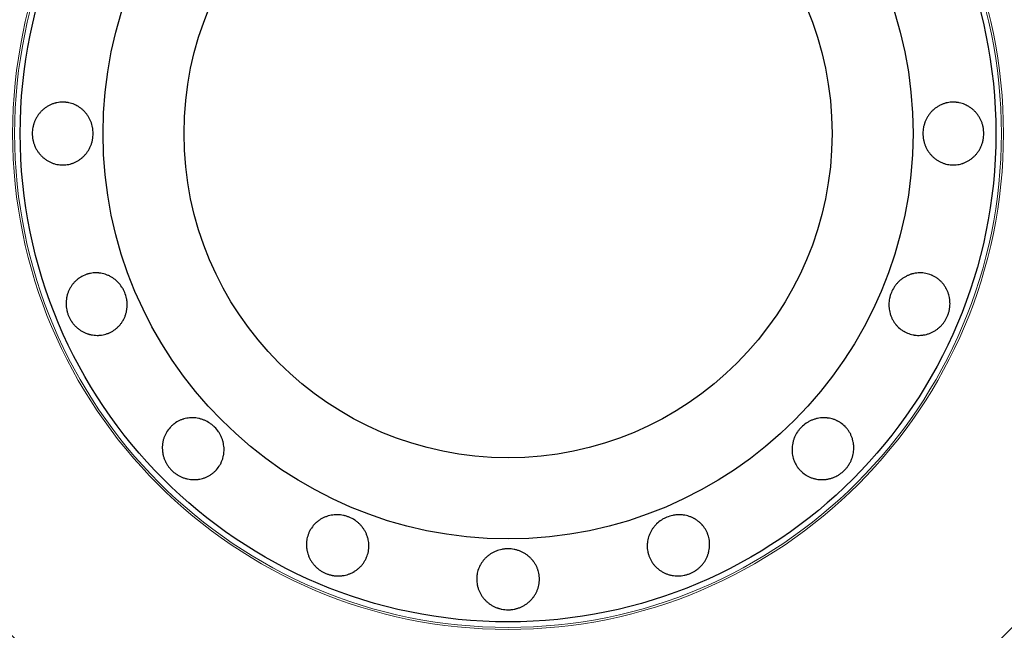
# Model space of a CAD drawing. Header units: inches. Extents: x 0 to 23760, y -13 to 16800.
# Tile 72 of 256: x 7032 to 7126, y 6508 to 6567. Entities that reach past the tile are written whole.
import ezdxf

# ---------------------------------------------------------------- set-up
doc = ezdxf.new("R2010")
doc.units = ezdxf.units.IN
doc.layers.add('1', color=7, linetype='Continuous', true_color=0xffffff)

msp = doc.modelspace()

# ---------------------------------------------------------------- linework, layer by layer
at = {"layer": '1', "color": 2, "linetype": 'Continuous', "lineweight": 25}
for radius in [100, 67.5, 46.681, 38.75, 31]:
    msp.add_circle((7078.514, 6555.624), radius, dxfattribs=at)
at = {"layer": '1', "color": 110, "linetype": 'Continuous', "lineweight": 13}
for radius in [47.403, 47.21]:
    msp.add_circle((7078.514, 6555.624), radius, dxfattribs=at)
at = {"layer": '1', "color": 2, "linetype": 'Continuous', "lineweight": 25}
for points, knots in [([(7032.99, 6555.624), (7032.99, 6555.724), (7032.995, 6555.822), (7033.014, 6556.018), (7033.028, 6556.115), (7033.066, 6556.307), (7033.089, 6556.403), (7033.124, 6556.521), (7033.131, 6556.544), (7033.146, 6556.591), (7033.154, 6556.615), (7033.179, 6556.685), (7033.196, 6556.731), (7033.252, 6556.867), (7033.293, 6556.956), (7033.384, 6557.128), (7033.433, 6557.212), (7033.513, 6557.334), (7033.541, 6557.375), (7033.598, 6557.454), (7033.628, 6557.493), (7033.719, 6557.608), (7033.784, 6557.681), (7033.919, 6557.819), (7034.06, 6557.949), (7034.214, 6558.066), (7034.333, 6558.148), (7034.374, 6558.174), (7034.456, 6558.225), (7034.498, 6558.249), (7034.624, 6558.319), (7034.71, 6558.361), (7034.885, 6558.436), (7034.974, 6558.469), (7035.111, 6558.512), (7035.157, 6558.525), (7035.227, 6558.543), (7035.25, 6558.549), (7035.297, 6558.559), (7035.32, 6558.564), (7035.532, 6558.607), (7035.72, 6558.624), (7036.005, 6558.624), (7036.1, 6558.62), (7036.219, 6558.609), (7036.243, 6558.606), (7036.291, 6558.6), (7036.362, 6558.591), (7036.619, 6558.546), (7036.845, 6558.475), (7037.064, 6558.38), (7037.108, 6558.36), (7037.172, 6558.328), (7037.194, 6558.318), (7037.236, 6558.295), (7037.258, 6558.284), (7037.363, 6558.225), (7037.444, 6558.175), (7037.601, 6558.066), (7037.677, 6558.008), (7037.824, 6557.884), (7037.895, 6557.818), (7038.031, 6557.678), (7038.094, 6557.605), (7038.214, 6557.454), (7038.271, 6557.375), (7038.376, 6557.212), (7038.425, 6557.128), (7038.493, 6556.998), (7038.514, 6556.954), (7038.556, 6556.865), (7038.575, 6556.82), (7038.667, 6556.593), (7038.722, 6556.406), (7038.768, 6556.165), (7038.776, 6556.117), (7038.79, 6556.019), (7038.795, 6555.97), (7038.809, 6555.822), (7038.813, 6555.723), (7038.813, 6555.428), (7038.796, 6555.233), (7038.75, 6554.99), (7038.74, 6554.941), (7038.717, 6554.845), (7038.678, 6554.703), (7038.63, 6554.565), (7038.557, 6554.384), (7038.516, 6554.296), (7038.449, 6554.166), (7038.425, 6554.124), (7038.376, 6554.039), (7038.35, 6553.997), (7038.271, 6553.874), (7038.158, 6553.716), (7038.031, 6553.571), (7037.897, 6553.433), (7037.827, 6553.367), (7037.734, 6553.289), (7037.715, 6553.273), (7037.678, 6553.243), (7037.62, 6553.198), (7037.562, 6553.156), (7037.444, 6553.074), (7037.363, 6553.024), (7037.196, 6552.931), (7037.111, 6552.889), (7036.979, 6552.832), (7036.935, 6552.814), (7036.867, 6552.789), (7036.844, 6552.781), (7036.799, 6552.765), (7036.685, 6552.728), (7036.57, 6552.698), (7036.292, 6552.642), (7036.103, 6552.624), (7035.888, 6552.624), (7035.864, 6552.625), (7035.816, 6552.626), (7035.744, 6552.628), (7035.578, 6552.64), (7035.344, 6552.675), (7035.159, 6552.722), (7035.022, 6552.765), (7034.977, 6552.78), (7034.886, 6552.813), (7034.842, 6552.831), (7034.709, 6552.888), (7034.624, 6552.93), (7034.456, 6553.023), (7034.375, 6553.073), (7034.256, 6553.155), (7034.217, 6553.183), (7034.159, 6553.227), (7034.14, 6553.241), (7034.102, 6553.272), (7034.083, 6553.287), (7033.989, 6553.365), (7033.918, 6553.431), (7033.783, 6553.569), (7033.655, 6553.714), (7033.542, 6553.871), (7033.461, 6553.993), (7033.435, 6554.035), (7033.386, 6554.12), (7033.362, 6554.163), (7033.293, 6554.293), (7033.252, 6554.381), (7033.178, 6554.562), (7033.146, 6554.654), (7033.104, 6554.795), (7033.085, 6554.866), (7033.068, 6554.938), (7033.057, 6554.986), (7033.052, 6555.01), (7033.028, 6555.132), (7033.014, 6555.23), (7033, 6555.377), (7032.996, 6555.426), (7032.991, 6555.525), (7032.99, 6555.575), (7032.99, 6555.624)], [0, 0, 0, 0, 0.015625, 0.015625, 0.03125, 0.03125, 0.046875, 0.046875, 0.050781, 0.050781, 0.054688, 0.054688, 0.0625, 0.0625, 0.078125, 0.078125, 0.09375, 0.09375, 0.101563, 0.101563, 0.109375, 0.109375, 0.125, 0.125, 0.140625, 0.15625, 0.15625, 0.164063, 0.164063, 0.171875, 0.171875, 0.1875, 0.1875, 0.203125, 0.203125, 0.210938, 0.210938, 0.214844, 0.214844, 0.21875, 0.21875, 0.25, 0.25, 0.265625, 0.265625, 0.269531, 0.269531, 0.273438, 0.28125, 0.3125, 0.3125, 0.320313, 0.320313, 0.324219, 0.324219, 0.328125, 0.328125, 0.34375, 0.34375, 0.359375, 0.359375, 0.375, 0.375, 0.390625, 0.390625, 0.40625, 0.40625, 0.421875, 0.421875, 0.429688, 0.429688, 0.4375, 0.4375, 0.46875, 0.46875, 0.476563, 0.476563, 0.484375, 0.484375, 0.5, 0.5, 0.53125, 0.53125, 0.539063, 0.539063, 0.546875, 0.5625, 0.5625, 0.578125, 0.578125, 0.585938, 0.585938, 0.59375, 0.59375, 0.609375, 0.625, 0.625, 0.640625, 0.640625, 0.644531, 0.644531, 0.648438, 0.65625, 0.65625, 0.671875, 0.671875, 0.6875, 0.6875, 0.695313, 0.695313, 0.699219, 0.699219, 0.703125, 0.71875, 0.71875, 0.75, 0.75, 0.753906, 0.753906, 0.757813, 0.765625, 0.78125, 0.796875, 0.796875, 0.804688, 0.804688, 0.8125, 0.8125, 0.828125, 0.828125, 0.84375, 0.84375, 0.851563, 0.851563, 0.855469, 0.855469, 0.859375, 0.859375, 0.875, 0.875, 0.890625, 0.90625, 0.90625, 0.914063, 0.914063, 0.921875, 0.921875, 0.9375, 0.9375, 0.953125, 0.953125, 0.960938, 0.964844, 0.964844, 0.96875, 0.96875, 0.984375, 0.984375, 0.992188, 0.992188, 1, 1, 1, 1]), ([(7118.214, 6555.624), (7118.214, 6555.823), (7118.232, 6556.019), (7118.286, 6556.307), (7118.309, 6556.403), (7118.344, 6556.521), (7118.351, 6556.545), (7118.366, 6556.592), (7118.374, 6556.615), (7118.398, 6556.685), (7118.416, 6556.731), (7118.471, 6556.867), (7118.512, 6556.956), (7118.602, 6557.128), (7118.651, 6557.212), (7118.73, 6557.335), (7118.758, 6557.375), (7118.815, 6557.454), (7118.844, 6557.494), (7118.935, 6557.608), (7118.999, 6557.681), (7119.133, 6557.819), (7119.273, 6557.95), (7119.426, 6558.066), (7119.545, 6558.149), (7119.586, 6558.175), (7119.668, 6558.226), (7119.709, 6558.25), (7119.834, 6558.32), (7119.92, 6558.362), (7120.094, 6558.437), (7120.183, 6558.47), (7120.32, 6558.513), (7120.366, 6558.526), (7120.435, 6558.544), (7120.459, 6558.549), (7120.506, 6558.56), (7120.529, 6558.565), (7120.74, 6558.607), (7120.929, 6558.625), (7121.214, 6558.624), (7121.309, 6558.62), (7121.428, 6558.608), (7121.452, 6558.606), (7121.5, 6558.6), (7121.571, 6558.59), (7121.829, 6558.545), (7122.055, 6558.474), (7122.275, 6558.379), (7122.319, 6558.359), (7122.384, 6558.327), (7122.405, 6558.316), (7122.448, 6558.294), (7122.469, 6558.282), (7122.575, 6558.224), (7122.656, 6558.173), (7122.815, 6558.064), (7122.891, 6558.006), (7123.039, 6557.882), (7123.11, 6557.817), (7123.247, 6557.677), (7123.311, 6557.603), (7123.432, 6557.452), (7123.489, 6557.373), (7123.595, 6557.21), (7123.644, 6557.126), (7123.713, 6556.996), (7123.734, 6556.952), (7123.776, 6556.863), (7123.796, 6556.817), (7123.851, 6556.681), (7123.883, 6556.589), (7123.939, 6556.401), (7123.962, 6556.306), (7123.99, 6556.162), (7123.998, 6556.113), (7124.009, 6556.04), (7124.012, 6556.016), (7124.018, 6555.967), (7124.02, 6555.942), (7124.032, 6555.818), (7124.037, 6555.72), (7124.037, 6555.524), (7124.032, 6555.426), (7124.013, 6555.231), (7123.999, 6555.134), (7123.975, 6555.013), (7123.97, 6554.988), (7123.96, 6554.94), (7123.954, 6554.916), (7123.936, 6554.844), (7123.898, 6554.701), (7123.849, 6554.563), (7123.775, 6554.382), (7123.734, 6554.294), (7123.666, 6554.164), (7123.642, 6554.122), (7123.593, 6554.037), (7123.567, 6553.995), (7123.486, 6553.872), (7123.372, 6553.714), (7123.245, 6553.57), (7123.11, 6553.432), (7123.039, 6553.366), (7122.946, 6553.288), (7122.927, 6553.273), (7122.889, 6553.242), (7122.831, 6553.198), (7122.772, 6553.155), (7122.653, 6553.074), (7122.572, 6553.024), (7122.405, 6552.931), (7122.319, 6552.889), (7122.187, 6552.832), (7122.142, 6552.814), (7122.074, 6552.789), (7122.052, 6552.781), (7122.006, 6552.765), (7121.892, 6552.728), (7121.777, 6552.699), (7121.498, 6552.643), (7121.309, 6552.625), (7121.094, 6552.624), (7121.07, 6552.625), (7121.022, 6552.626), (7120.95, 6552.628), (7120.784, 6552.64), (7120.55, 6552.675), (7120.367, 6552.721), (7120.23, 6552.764), (7120.185, 6552.78), (7120.094, 6552.813), (7120.05, 6552.831), (7119.918, 6552.888), (7119.833, 6552.93), (7119.666, 6553.023), (7119.585, 6553.073), (7119.467, 6553.154), (7119.428, 6553.183), (7119.371, 6553.226), (7119.352, 6553.241), (7119.314, 6553.271), (7119.295, 6553.287), (7119.202, 6553.365), (7119.132, 6553.431), (7118.998, 6553.569), (7118.871, 6553.714), (7118.758, 6553.871), (7118.692, 6553.973), (7118.679, 6553.994), (7118.653, 6554.036), (7118.641, 6554.057), (7118.604, 6554.12), (7118.58, 6554.163), (7118.512, 6554.293), (7118.471, 6554.381), (7118.398, 6554.562), (7118.366, 6554.653), (7118.324, 6554.794), (7118.305, 6554.865), (7118.289, 6554.937), (7118.278, 6554.986), (7118.273, 6555.01), (7118.25, 6555.132), (7118.236, 6555.23), (7118.223, 6555.377), (7118.22, 6555.426), (7118.215, 6555.525), (7118.214, 6555.575), (7118.214, 6555.624)], [0, 0, 0, 0, 0.03125, 0.03125, 0.046875, 0.046875, 0.050781, 0.050781, 0.054687, 0.054687, 0.0625, 0.0625, 0.078125, 0.078125, 0.09375, 0.09375, 0.101562, 0.101562, 0.109375, 0.109375, 0.125, 0.125, 0.140625, 0.15625, 0.15625, 0.164063, 0.164063, 0.171875, 0.171875, 0.1875, 0.1875, 0.203125, 0.203125, 0.210938, 0.210938, 0.214844, 0.214844, 0.21875, 0.21875, 0.25, 0.25, 0.265625, 0.265625, 0.269531, 0.269531, 0.273438, 0.28125, 0.3125, 0.3125, 0.320312, 0.320312, 0.324219, 0.324219, 0.328125, 0.328125, 0.34375, 0.34375, 0.359375, 0.359375, 0.375, 0.375, 0.390625, 0.390625, 0.40625, 0.40625, 0.421875, 0.421875, 0.429687, 0.429687, 0.4375, 0.4375, 0.453125, 0.453125, 0.46875, 0.46875, 0.476562, 0.476562, 0.480469, 0.480469, 0.484375, 0.484375, 0.5, 0.5, 0.515625, 0.515625, 0.53125, 0.53125, 0.535156, 0.535156, 0.539062, 0.539062, 0.546875, 0.5625, 0.5625, 0.578125, 0.578125, 0.585937, 0.585937, 0.59375, 0.59375, 0.609375, 0.625, 0.625, 0.640625, 0.640625, 0.644531, 0.644531, 0.648437, 0.65625, 0.65625, 0.671875, 0.671875, 0.6875, 0.6875, 0.695312, 0.695312, 0.699219, 0.699219, 0.703125, 0.71875, 0.71875, 0.75, 0.75, 0.753906, 0.753906, 0.757812, 0.765625, 0.78125, 0.796875, 0.796875, 0.804687, 0.804687, 0.8125, 0.8125, 0.828125, 0.828125, 0.84375, 0.84375, 0.851562, 0.851562, 0.855469, 0.855469, 0.859375, 0.859375, 0.875, 0.875, 0.890625, 0.90625, 0.90625, 0.910156, 0.910156, 0.914063, 0.914063, 0.921875, 0.921875, 0.9375, 0.9375, 0.953125, 0.953125, 0.960937, 0.964844, 0.964844, 0.96875, 0.96875, 0.984375, 0.984375, 0.992187, 0.992187, 1, 1, 1, 1]), ([(7036.455, 6538.203), (7036.417, 6538.295), (7036.384, 6538.388), (7036.327, 6538.576), (7036.303, 6538.671), (7036.264, 6538.863), (7036.249, 6538.96), (7036.236, 6539.083), (7036.234, 6539.107), (7036.23, 6539.157), (7036.228, 6539.181), (7036.224, 6539.255), (7036.222, 6539.305), (7036.222, 6539.452), (7036.226, 6539.549), (7036.244, 6539.743), (7036.257, 6539.84), (7036.284, 6539.983), (7036.294, 6540.031), (7036.317, 6540.126), (7036.329, 6540.174), (7036.37, 6540.315), (7036.402, 6540.407), (7036.474, 6540.586), (7036.554, 6540.761), (7036.652, 6540.927), (7036.731, 6541.049), (7036.758, 6541.089), (7036.815, 6541.167), (7036.844, 6541.205), (7036.934, 6541.318), (7036.997, 6541.39), (7037.13, 6541.526), (7037.2, 6541.591), (7037.31, 6541.683), (7037.347, 6541.712), (7037.405, 6541.756), (7037.424, 6541.77), (7037.463, 6541.798), (7037.483, 6541.811), (7037.662, 6541.931), (7037.83, 6542.02), (7038.093, 6542.129), (7038.182, 6542.161), (7038.297, 6542.196), (7038.32, 6542.203), (7038.366, 6542.216), (7038.435, 6542.234), (7038.69, 6542.291), (7038.926, 6542.312), (7039.165, 6542.309), (7039.212, 6542.307), (7039.284, 6542.302), (7039.309, 6542.3), (7039.356, 6542.296), (7039.38, 6542.293), (7039.5, 6542.28), (7039.594, 6542.264), (7039.781, 6542.224), (7039.874, 6542.199), (7040.057, 6542.141), (7040.147, 6542.107), (7040.326, 6542.03), (7040.413, 6541.987), (7040.582, 6541.892), (7040.664, 6541.841), (7040.823, 6541.731), (7040.901, 6541.673), (7041.013, 6541.578), (7041.05, 6541.546), (7041.123, 6541.479), (7041.158, 6541.445), (7041.33, 6541.27), (7041.452, 6541.119), (7041.586, 6540.914), (7041.612, 6540.872), (7041.662, 6540.787), (7041.686, 6540.744), (7041.756, 6540.612), (7041.797, 6540.523), (7041.91, 6540.25), (7041.969, 6540.063), (7042.02, 6539.822), (7042.029, 6539.773), (7042.044, 6539.675), (7042.051, 6539.626), (7042.066, 6539.48), (7042.072, 6539.383), (7042.073, 6539.188), (7042.069, 6539.091), (7042.056, 6538.945), (7042.051, 6538.897), (7042.038, 6538.8), (7042.03, 6538.751), (7042.004, 6538.607), (7041.96, 6538.418), (7041.898, 6538.235), (7041.828, 6538.056), (7041.788, 6537.968), (7041.732, 6537.861), (7041.721, 6537.839), (7041.697, 6537.797), (7041.662, 6537.734), (7041.624, 6537.672), (7041.546, 6537.551), (7041.49, 6537.474), (7041.372, 6537.325), (7041.309, 6537.253), (7041.21, 6537.15), (7041.175, 6537.116), (7041.123, 6537.067), (7041.105, 6537.051), (7041.069, 6537.019), (7040.978, 6536.941), (7040.883, 6536.87), (7040.647, 6536.712), (7040.48, 6536.623), (7040.28, 6536.541), (7040.258, 6536.532), (7040.214, 6536.514), (7040.146, 6536.489), (7039.988, 6536.437), (7039.759, 6536.379), (7039.57, 6536.352), (7039.427, 6536.339), (7039.379, 6536.336), (7039.283, 6536.332), (7039.235, 6536.331), (7039.091, 6536.333), (7038.995, 6536.34), (7038.805, 6536.361), (7038.711, 6536.376), (7038.57, 6536.406), (7038.523, 6536.417), (7038.453, 6536.435), (7038.429, 6536.442), (7038.383, 6536.455), (7038.359, 6536.462), (7038.243, 6536.498), (7038.152, 6536.532), (7037.975, 6536.608), (7037.801, 6536.693), (7037.636, 6536.794), (7037.515, 6536.877), (7037.475, 6536.905), (7037.396, 6536.965), (7037.358, 6536.995), (7037.245, 6537.089), (7037.173, 6537.155), (7037.036, 6537.294), (7036.971, 6537.366), (7036.878, 6537.48), (7036.833, 6537.539), (7036.79, 6537.599), (7036.762, 6537.639), (7036.748, 6537.66), (7036.679, 6537.763), (7036.629, 6537.848), (7036.559, 6537.979), (7036.537, 6538.023), (7036.494, 6538.112), (7036.474, 6538.157), (7036.455, 6538.203)], [0, 0, 0, 0, 0.015625, 0.015625, 0.03125, 0.03125, 0.046875, 0.046875, 0.050781, 0.050781, 0.054688, 0.054688, 0.0625, 0.0625, 0.078125, 0.078125, 0.09375, 0.09375, 0.101563, 0.101563, 0.109375, 0.109375, 0.125, 0.125, 0.140625, 0.15625, 0.15625, 0.164063, 0.164063, 0.171875, 0.171875, 0.1875, 0.1875, 0.203125, 0.203125, 0.210938, 0.210938, 0.214844, 0.214844, 0.21875, 0.21875, 0.25, 0.25, 0.265625, 0.265625, 0.269531, 0.269531, 0.273437, 0.28125, 0.3125, 0.3125, 0.320312, 0.320312, 0.324219, 0.324219, 0.328125, 0.328125, 0.34375, 0.34375, 0.359375, 0.359375, 0.375, 0.375, 0.390625, 0.390625, 0.40625, 0.40625, 0.421875, 0.421875, 0.429687, 0.429687, 0.4375, 0.4375, 0.46875, 0.46875, 0.476562, 0.476562, 0.484375, 0.484375, 0.5, 0.5, 0.53125, 0.53125, 0.539062, 0.539062, 0.546875, 0.546875, 0.5625, 0.5625, 0.578125, 0.578125, 0.585937, 0.585937, 0.59375, 0.59375, 0.609375, 0.625, 0.625, 0.640625, 0.640625, 0.644531, 0.644531, 0.648437, 0.65625, 0.65625, 0.671875, 0.671875, 0.6875, 0.6875, 0.695312, 0.695312, 0.699219, 0.699219, 0.703125, 0.71875, 0.71875, 0.75, 0.75, 0.753906, 0.753906, 0.757813, 0.765625, 0.78125, 0.796875, 0.796875, 0.804688, 0.804688, 0.8125, 0.8125, 0.828125, 0.828125, 0.84375, 0.84375, 0.851563, 0.851563, 0.855469, 0.855469, 0.859375, 0.859375, 0.875, 0.875, 0.890625, 0.90625, 0.90625, 0.914063, 0.914063, 0.921875, 0.921875, 0.9375, 0.9375, 0.953125, 0.953125, 0.960938, 0.964844, 0.964844, 0.96875, 0.96875, 0.984375, 0.984375, 0.992188, 0.992188, 1, 1, 1, 1]), ([(7120.572, 6538.203), (7120.534, 6538.112), (7120.491, 6538.022), (7120.399, 6537.849), (7120.349, 6537.765), (7120.241, 6537.601), (7120.183, 6537.522), (7120.105, 6537.427), (7120.089, 6537.408), (7120.057, 6537.37), (7120.041, 6537.351), (7119.992, 6537.296), (7119.958, 6537.26), (7119.854, 6537.155), (7119.782, 6537.089), (7119.633, 6536.965), (7119.555, 6536.906), (7119.434, 6536.824), (7119.393, 6536.797), (7119.31, 6536.746), (7119.268, 6536.721), (7119.139, 6536.65), (7119.052, 6536.608), (7118.874, 6536.532), (7118.694, 6536.465), (7118.507, 6536.416), (7118.365, 6536.386), (7118.317, 6536.378), (7118.222, 6536.362), (7118.174, 6536.356), (7118.031, 6536.339), (7117.936, 6536.333), (7117.745, 6536.331), (7117.65, 6536.334), (7117.507, 6536.347), (7117.46, 6536.353), (7117.389, 6536.363), (7117.365, 6536.367), (7117.317, 6536.375), (7117.294, 6536.379), (7117.082, 6536.421), (7116.901, 6536.477), (7116.638, 6536.586), (7116.552, 6536.626), (7116.446, 6536.682), (7116.425, 6536.694), (7116.384, 6536.717), (7116.322, 6536.753), (7116.101, 6536.894), (7115.919, 6537.045), (7115.753, 6537.216), (7115.721, 6537.251), (7115.673, 6537.306), (7115.657, 6537.324), (7115.626, 6537.361), (7115.611, 6537.38), (7115.537, 6537.474), (7115.481, 6537.552), (7115.377, 6537.712), (7115.329, 6537.795), (7115.241, 6537.966), (7115.201, 6538.053), (7115.129, 6538.235), (7115.098, 6538.327), (7115.045, 6538.513), (7115.023, 6538.607), (7114.988, 6538.797), (7114.975, 6538.894), (7114.962, 6539.04), (7114.959, 6539.089), (7114.955, 6539.187), (7114.954, 6539.236), (7114.956, 6539.481), (7114.977, 6539.675), (7115.027, 6539.915), (7115.038, 6539.963), (7115.063, 6540.058), (7115.076, 6540.106), (7115.121, 6540.248), (7115.154, 6540.341), (7115.267, 6540.613), (7115.358, 6540.787), (7115.493, 6540.994), (7115.521, 6541.035), (7115.579, 6541.115), (7115.669, 6541.232), (7115.766, 6541.341), (7115.903, 6541.48), (7115.975, 6541.546), (7116.087, 6541.639), (7116.125, 6541.67), (7116.202, 6541.729), (7116.242, 6541.758), (7116.363, 6541.841), (7116.528, 6541.944), (7116.7, 6542.03), (7116.877, 6542.106), (7116.967, 6542.14), (7117.083, 6542.177), (7117.106, 6542.184), (7117.152, 6542.198), (7117.222, 6542.217), (7117.292, 6542.234), (7117.433, 6542.264), (7117.527, 6542.28), (7117.717, 6542.301), (7117.812, 6542.308), (7117.955, 6542.31), (7118.003, 6542.31), (7118.075, 6542.307), (7118.099, 6542.306), (7118.147, 6542.303), (7118.266, 6542.294), (7118.384, 6542.277), (7118.662, 6542.222), (7118.844, 6542.166), (7119.043, 6542.084), (7119.065, 6542.074), (7119.109, 6542.055), (7119.174, 6542.025), (7119.323, 6541.951), (7119.526, 6541.829), (7119.678, 6541.715), (7119.789, 6541.623), (7119.825, 6541.592), (7119.895, 6541.526), (7119.93, 6541.492), (7120.03, 6541.389), (7120.094, 6541.317), (7120.213, 6541.168), (7120.269, 6541.09), (7120.348, 6540.97), (7120.373, 6540.929), (7120.41, 6540.866), (7120.422, 6540.845), (7120.445, 6540.802), (7120.457, 6540.781), (7120.513, 6540.673), (7120.554, 6540.585), (7120.626, 6540.406), (7120.688, 6540.223), (7120.733, 6540.035), (7120.761, 6539.891), (7120.768, 6539.842), (7120.782, 6539.745), (7120.788, 6539.696), (7120.801, 6539.55), (7120.805, 6539.452), (7120.804, 6539.257), (7120.799, 6539.16), (7120.784, 6539.014), (7120.775, 6538.941), (7120.763, 6538.868), (7120.754, 6538.819), (7120.749, 6538.794), (7120.725, 6538.673), (7120.7, 6538.577), (7120.657, 6538.436), (7120.642, 6538.389), (7120.608, 6538.296), (7120.591, 6538.249), (7120.572, 6538.203)], [0, 0, 0, 0, 0.015625, 0.015625, 0.03125, 0.03125, 0.046875, 0.046875, 0.050781, 0.050781, 0.054687, 0.054687, 0.0625, 0.0625, 0.078125, 0.078125, 0.09375, 0.09375, 0.101562, 0.101562, 0.109375, 0.109375, 0.125, 0.125, 0.140625, 0.15625, 0.15625, 0.164062, 0.164062, 0.171875, 0.171875, 0.1875, 0.1875, 0.203125, 0.203125, 0.210937, 0.210937, 0.214844, 0.214844, 0.21875, 0.21875, 0.25, 0.25, 0.265625, 0.265625, 0.269531, 0.269531, 0.273437, 0.28125, 0.3125, 0.3125, 0.320312, 0.320312, 0.324219, 0.324219, 0.328125, 0.328125, 0.34375, 0.34375, 0.359375, 0.359375, 0.375, 0.375, 0.390625, 0.390625, 0.40625, 0.40625, 0.421875, 0.421875, 0.429688, 0.429688, 0.4375, 0.4375, 0.46875, 0.46875, 0.476563, 0.476563, 0.484375, 0.484375, 0.5, 0.5, 0.53125, 0.53125, 0.539063, 0.539063, 0.546875, 0.5625, 0.5625, 0.578125, 0.578125, 0.585938, 0.585938, 0.59375, 0.59375, 0.609375, 0.625, 0.625, 0.640625, 0.640625, 0.644531, 0.644531, 0.648438, 0.65625, 0.65625, 0.671875, 0.671875, 0.6875, 0.6875, 0.695313, 0.695313, 0.699219, 0.699219, 0.703125, 0.71875, 0.71875, 0.75, 0.75, 0.753906, 0.753906, 0.757813, 0.765625, 0.78125, 0.796875, 0.796875, 0.804688, 0.804688, 0.8125, 0.8125, 0.828125, 0.828125, 0.84375, 0.84375, 0.851563, 0.851563, 0.855469, 0.855469, 0.859375, 0.859375, 0.875, 0.875, 0.890625, 0.90625, 0.90625, 0.914063, 0.914063, 0.921875, 0.921875, 0.9375, 0.9375, 0.953125, 0.953125, 0.960938, 0.964844, 0.964844, 0.96875, 0.96875, 0.984375, 0.984375, 0.992188, 0.992188, 1, 1, 1, 1]), ([(7046.324, 6523.435), (7046.253, 6523.505), (7046.187, 6523.578), (7046.062, 6523.73), (7046.004, 6523.808), (7045.894, 6523.971), (7045.843, 6524.055), (7045.784, 6524.163), (7045.773, 6524.185), (7045.75, 6524.229), (7045.739, 6524.251), (7045.707, 6524.318), (7045.687, 6524.363), (7045.63, 6524.498), (7045.597, 6524.59), (7045.539, 6524.776), (7045.514, 6524.87), (7045.484, 6525.013), (7045.475, 6525.061), (7045.46, 6525.158), (7045.453, 6525.207), (7045.437, 6525.353), (7045.431, 6525.45), (7045.429, 6525.643), (7045.436, 6525.835), (7045.463, 6526.026), (7045.489, 6526.169), (7045.499, 6526.216), (7045.522, 6526.31), (7045.534, 6526.357), (7045.574, 6526.495), (7045.605, 6526.585), (7045.675, 6526.762), (7045.715, 6526.849), (7045.781, 6526.976), (7045.805, 6527.018), (7045.841, 6527.08), (7045.854, 6527.1), (7045.88, 6527.141), (7045.997, 6527.322), (7046.133, 6527.486), (7046.334, 6527.688), (7046.405, 6527.752), (7046.497, 6527.828), (7046.516, 6527.843), (7046.553, 6527.873), (7046.61, 6527.916), (7046.824, 6528.066), (7047.034, 6528.176), (7047.256, 6528.264), (7047.301, 6528.281), (7047.369, 6528.304), (7047.392, 6528.311), (7047.438, 6528.326), (7047.461, 6528.333), (7047.576, 6528.365), (7047.67, 6528.387), (7047.858, 6528.422), (7047.952, 6528.434), (7048.144, 6528.451), (7048.241, 6528.454), (7048.436, 6528.451), (7048.532, 6528.444), (7048.724, 6528.422), (7048.82, 6528.406), (7049.009, 6528.366), (7049.103, 6528.341), (7049.243, 6528.297), (7049.29, 6528.281), (7049.382, 6528.247), (7049.428, 6528.229), (7049.653, 6528.134), (7049.825, 6528.04), (7050.027, 6527.902), (7050.067, 6527.874), (7050.145, 6527.814), (7050.184, 6527.784), (7050.299, 6527.688), (7050.371, 6527.622), (7050.58, 6527.413), (7050.706, 6527.263), (7050.845, 6527.059), (7050.872, 6527.017), (7050.924, 6526.933), (7050.998, 6526.805), (7051.061, 6526.673), (7051.137, 6526.494), (7051.171, 6526.403), (7051.214, 6526.263), (7051.228, 6526.216), (7051.253, 6526.122), (7051.265, 6526.074), (7051.295, 6525.931), (7051.327, 6525.739), (7051.34, 6525.547), (7051.343, 6525.354), (7051.34, 6525.258), (7051.33, 6525.137), (7051.327, 6525.113), (7051.322, 6525.065), (7051.313, 6524.993), (7051.302, 6524.922), (7051.276, 6524.78), (7051.255, 6524.687), (7051.202, 6524.504), (7051.172, 6524.414), (7051.119, 6524.281), (7051.1, 6524.236), (7051.07, 6524.171), (7051.06, 6524.149), (7051.039, 6524.106), (7050.985, 6523.999), (7050.924, 6523.897), (7050.767, 6523.661), (7050.646, 6523.515), (7050.494, 6523.362), (7050.477, 6523.345), (7050.442, 6523.312), (7050.39, 6523.263), (7050.264, 6523.154), (7050.073, 6523.013), (7049.91, 6522.916), (7049.783, 6522.849), (7049.74, 6522.828), (7049.652, 6522.788), (7049.608, 6522.769), (7049.474, 6522.715), (7049.384, 6522.685), (7049.2, 6522.632), (7049.107, 6522.61), (7048.965, 6522.583), (7048.917, 6522.575), (7048.845, 6522.565), (7048.821, 6522.562), (7048.773, 6522.557), (7048.749, 6522.554), (7048.628, 6522.543), (7048.531, 6522.54), (7048.338, 6522.542), (7048.145, 6522.554), (7047.954, 6522.584), (7047.81, 6522.614), (7047.762, 6522.626), (7047.667, 6522.65), (7047.62, 6522.664), (7047.48, 6522.707), (7047.388, 6522.741), (7047.208, 6522.816), (7047.12, 6522.858), (7046.991, 6522.928), (7046.927, 6522.965), (7046.864, 6523.004), (7046.822, 6523.031), (7046.802, 6523.044), (7046.699, 6523.113), (7046.62, 6523.173), (7046.505, 6523.267), (7046.468, 6523.299), (7046.395, 6523.365), (7046.359, 6523.399), (7046.324, 6523.435)], [0, 0, 0, 0, 0.015625, 0.015625, 0.03125, 0.03125, 0.046875, 0.046875, 0.050781, 0.050781, 0.054688, 0.054688, 0.0625, 0.0625, 0.078125, 0.078125, 0.09375, 0.09375, 0.101562, 0.101562, 0.109375, 0.109375, 0.125, 0.125, 0.140625, 0.15625, 0.15625, 0.164063, 0.164063, 0.171875, 0.171875, 0.1875, 0.1875, 0.203125, 0.203125, 0.210938, 0.210938, 0.214844, 0.214844, 0.21875, 0.25, 0.25, 0.265625, 0.265625, 0.269531, 0.269531, 0.273438, 0.28125, 0.3125, 0.3125, 0.320312, 0.320312, 0.324219, 0.324219, 0.328125, 0.328125, 0.34375, 0.34375, 0.359375, 0.359375, 0.375, 0.375, 0.390625, 0.390625, 0.40625, 0.40625, 0.421875, 0.421875, 0.429688, 0.429688, 0.4375, 0.4375, 0.46875, 0.46875, 0.476563, 0.476563, 0.484375, 0.484375, 0.5, 0.5, 0.53125, 0.53125, 0.539063, 0.539063, 0.546875, 0.5625, 0.5625, 0.578125, 0.578125, 0.585938, 0.585938, 0.59375, 0.59375, 0.609375, 0.625, 0.625, 0.640625, 0.640625, 0.644531, 0.644531, 0.648438, 0.65625, 0.65625, 0.671875, 0.671875, 0.6875, 0.6875, 0.695313, 0.695313, 0.699219, 0.699219, 0.703125, 0.71875, 0.71875, 0.75, 0.75, 0.753906, 0.753906, 0.757813, 0.765625, 0.78125, 0.796875, 0.796875, 0.804688, 0.804688, 0.8125, 0.8125, 0.828125, 0.828125, 0.84375, 0.84375, 0.851563, 0.851563, 0.855469, 0.855469, 0.859375, 0.859375, 0.875, 0.875, 0.890625, 0.90625, 0.90625, 0.914063, 0.914063, 0.921875, 0.921875, 0.9375, 0.9375, 0.953125, 0.953125, 0.960938, 0.964844, 0.964844, 0.96875, 0.96875, 0.984375, 0.984375, 0.992188, 0.992188, 1, 1, 1, 1]), ([(7110.703, 6523.435), (7110.633, 6523.364), (7110.56, 6523.298), (7110.408, 6523.173), (7110.33, 6523.115), (7110.167, 6523.005), (7110.083, 6522.954), (7109.975, 6522.895), (7109.953, 6522.884), (7109.909, 6522.861), (7109.887, 6522.85), (7109.82, 6522.818), (7109.775, 6522.798), (7109.64, 6522.741), (7109.548, 6522.707), (7109.362, 6522.65), (7109.268, 6522.625), (7109.125, 6522.595), (7109.077, 6522.586), (7108.98, 6522.571), (7108.931, 6522.564), (7108.785, 6522.548), (7108.688, 6522.542), (7108.495, 6522.54), (7108.303, 6522.547), (7108.112, 6522.574), (7107.969, 6522.6), (7107.922, 6522.61), (7107.828, 6522.633), (7107.781, 6522.645), (7107.643, 6522.685), (7107.553, 6522.716), (7107.376, 6522.786), (7107.289, 6522.826), (7107.162, 6522.892), (7107.12, 6522.916), (7107.058, 6522.952), (7107.038, 6522.965), (7106.997, 6522.99), (7106.816, 6523.108), (7106.651, 6523.244), (7106.45, 6523.445), (7106.386, 6523.515), (7106.31, 6523.608), (7106.295, 6523.627), (7106.265, 6523.664), (7106.222, 6523.721), (7106.072, 6523.935), (7105.962, 6524.145), (7105.874, 6524.367), (7105.857, 6524.411), (7105.834, 6524.48), (7105.827, 6524.503), (7105.812, 6524.549), (7105.805, 6524.572), (7105.773, 6524.687), (7105.751, 6524.78), (7105.716, 6524.969), (7105.704, 6525.063), (7105.687, 6525.255), (7105.684, 6525.351), (7105.687, 6525.546), (7105.694, 6525.643), (7105.716, 6525.835), (7105.732, 6525.931), (7105.772, 6526.12), (7105.797, 6526.214), (7105.841, 6526.354), (7105.857, 6526.4), (7105.891, 6526.493), (7105.909, 6526.539), (7106.004, 6526.764), (7106.098, 6526.935), (7106.236, 6527.138), (7106.264, 6527.178), (7106.324, 6527.256), (7106.354, 6527.295), (7106.45, 6527.41), (7106.516, 6527.482), (7106.725, 6527.691), (7106.875, 6527.817), (7107.079, 6527.956), (7107.121, 6527.983), (7107.205, 6528.035), (7107.333, 6528.109), (7107.465, 6528.172), (7107.644, 6528.248), (7107.735, 6528.282), (7107.875, 6528.325), (7107.922, 6528.339), (7108.016, 6528.364), (7108.064, 6528.375), (7108.207, 6528.406), (7108.399, 6528.438), (7108.591, 6528.451), (7108.784, 6528.454), (7108.88, 6528.451), (7109.001, 6528.441), (7109.025, 6528.438), (7109.073, 6528.433), (7109.145, 6528.424), (7109.216, 6528.413), (7109.358, 6528.387), (7109.451, 6528.365), (7109.634, 6528.313), (7109.724, 6528.283), (7109.857, 6528.23), (7109.902, 6528.211), (7109.967, 6528.181), (7109.989, 6528.171), (7110.032, 6528.15), (7110.139, 6528.096), (7110.241, 6528.035), (7110.477, 6527.878), (7110.623, 6527.757), (7110.776, 6527.605), (7110.793, 6527.588), (7110.826, 6527.553), (7110.875, 6527.501), (7110.984, 6527.375), (7111.125, 6527.184), (7111.222, 6527.021), (7111.289, 6526.894), (7111.31, 6526.851), (7111.35, 6526.763), (7111.369, 6526.719), (7111.423, 6526.585), (7111.453, 6526.494), (7111.506, 6526.311), (7111.528, 6526.218), (7111.555, 6526.076), (7111.563, 6526.028), (7111.573, 6525.956), (7111.576, 6525.932), (7111.581, 6525.884), (7111.584, 6525.86), (7111.594, 6525.739), (7111.598, 6525.642), (7111.596, 6525.449), (7111.584, 6525.256), (7111.554, 6525.064), (7111.524, 6524.921), (7111.512, 6524.873), (7111.488, 6524.778), (7111.474, 6524.731), (7111.431, 6524.591), (7111.397, 6524.499), (7111.322, 6524.319), (7111.28, 6524.231), (7111.21, 6524.102), (7111.173, 6524.038), (7111.134, 6523.975), (7111.107, 6523.933), (7111.094, 6523.913), (7111.025, 6523.81), (7110.965, 6523.731), (7110.871, 6523.616), (7110.839, 6523.579), (7110.773, 6523.506), (7110.739, 6523.47), (7110.703, 6523.435)], [0, 0, 0, 0, 0.015625, 0.015625, 0.03125, 0.03125, 0.046875, 0.046875, 0.050781, 0.050781, 0.054688, 0.054688, 0.0625, 0.0625, 0.078125, 0.078125, 0.09375, 0.09375, 0.101563, 0.101563, 0.109375, 0.109375, 0.125, 0.125, 0.140625, 0.15625, 0.15625, 0.164063, 0.164063, 0.171875, 0.171875, 0.1875, 0.1875, 0.203125, 0.203125, 0.210938, 0.210938, 0.214844, 0.214844, 0.21875, 0.25, 0.25, 0.265625, 0.265625, 0.269531, 0.269531, 0.273438, 0.28125, 0.3125, 0.3125, 0.320313, 0.320313, 0.324219, 0.324219, 0.328125, 0.328125, 0.34375, 0.34375, 0.359375, 0.359375, 0.375, 0.375, 0.390625, 0.390625, 0.40625, 0.40625, 0.421875, 0.421875, 0.429688, 0.429688, 0.4375, 0.4375, 0.46875, 0.46875, 0.476563, 0.476563, 0.484375, 0.484375, 0.5, 0.5, 0.53125, 0.53125, 0.539062, 0.539062, 0.546875, 0.5625, 0.5625, 0.578125, 0.578125, 0.585937, 0.585937, 0.59375, 0.59375, 0.609375, 0.625, 0.625, 0.640625, 0.640625, 0.644531, 0.644531, 0.648437, 0.65625, 0.65625, 0.671875, 0.671875, 0.6875, 0.6875, 0.695312, 0.695312, 0.699219, 0.699219, 0.703125, 0.71875, 0.71875, 0.75, 0.75, 0.753906, 0.753906, 0.757812, 0.765625, 0.78125, 0.796875, 0.796875, 0.804687, 0.804687, 0.8125, 0.8125, 0.828125, 0.828125, 0.84375, 0.84375, 0.851562, 0.851562, 0.855469, 0.855469, 0.859375, 0.859375, 0.875, 0.875, 0.890625, 0.90625, 0.90625, 0.914062, 0.914062, 0.921875, 0.921875, 0.9375, 0.9375, 0.953125, 0.953125, 0.960938, 0.964844, 0.964844, 0.96875, 0.96875, 0.984375, 0.984375, 0.992188, 0.992188, 1, 1, 1, 1]), ([(7061.092, 6513.566), (7061.001, 6513.604), (7060.911, 6513.647), (7060.738, 6513.739), (7060.654, 6513.789), (7060.491, 6513.897), (7060.411, 6513.955), (7060.316, 6514.033), (7060.297, 6514.049), (7060.259, 6514.081), (7060.24, 6514.097), (7060.185, 6514.146), (7060.149, 6514.18), (7060.044, 6514.284), (7059.979, 6514.356), (7059.854, 6514.505), (7059.795, 6514.583), (7059.713, 6514.704), (7059.686, 6514.745), (7059.635, 6514.828), (7059.61, 6514.87), (7059.539, 6514.999), (7059.497, 6515.086), (7059.421, 6515.264), (7059.354, 6515.444), (7059.305, 6515.631), (7059.275, 6515.773), (7059.267, 6515.821), (7059.251, 6515.916), (7059.245, 6515.964), (7059.229, 6516.107), (7059.222, 6516.202), (7059.22, 6516.393), (7059.223, 6516.488), (7059.236, 6516.631), (7059.242, 6516.678), (7059.252, 6516.749), (7059.256, 6516.773), (7059.264, 6516.821), (7059.268, 6516.844), (7059.31, 6517.056), (7059.366, 6517.237), (7059.475, 6517.5), (7059.515, 6517.586), (7059.571, 6517.692), (7059.583, 6517.713), (7059.606, 6517.754), (7059.642, 6517.816), (7059.783, 6518.037), (7059.934, 6518.219), (7060.105, 6518.385), (7060.141, 6518.417), (7060.195, 6518.465), (7060.213, 6518.481), (7060.25, 6518.511), (7060.269, 6518.527), (7060.363, 6518.601), (7060.441, 6518.657), (7060.601, 6518.761), (7060.684, 6518.809), (7060.855, 6518.897), (7060.943, 6518.937), (7061.124, 6519.009), (7061.216, 6519.04), (7061.402, 6519.093), (7061.496, 6519.115), (7061.686, 6519.15), (7061.783, 6519.163), (7061.929, 6519.176), (7061.978, 6519.179), (7062.076, 6519.183), (7062.126, 6519.184), (7062.371, 6519.182), (7062.564, 6519.161), (7062.804, 6519.111), (7062.852, 6519.1), (7062.947, 6519.075), (7062.995, 6519.062), (7063.137, 6519.017), (7063.23, 6518.984), (7063.502, 6518.871), (7063.676, 6518.78), (7063.883, 6518.645), (7063.924, 6518.617), (7064.004, 6518.559), (7064.121, 6518.469), (7064.23, 6518.371), (7064.369, 6518.235), (7064.435, 6518.163), (7064.529, 6518.051), (7064.559, 6518.013), (7064.618, 6517.935), (7064.647, 6517.896), (7064.731, 6517.775), (7064.833, 6517.61), (7064.919, 6517.438), (7064.995, 6517.261), (7065.029, 6517.171), (7065.066, 6517.055), (7065.073, 6517.032), (7065.087, 6516.986), (7065.106, 6516.916), (7065.123, 6516.846), (7065.153, 6516.705), (7065.169, 6516.611), (7065.191, 6516.421), (7065.197, 6516.326), (7065.199, 6516.183), (7065.199, 6516.135), (7065.196, 6516.063), (7065.195, 6516.039), (7065.192, 6515.991), (7065.183, 6515.872), (7065.166, 6515.754), (7065.111, 6515.476), (7065.055, 6515.294), (7064.973, 6515.095), (7064.964, 6515.073), (7064.944, 6515.029), (7064.914, 6514.964), (7064.84, 6514.815), (7064.718, 6514.612), (7064.604, 6514.46), (7064.512, 6514.349), (7064.481, 6514.313), (7064.415, 6514.243), (7064.382, 6514.208), (7064.278, 6514.108), (7064.206, 6514.044), (7064.057, 6513.925), (7063.979, 6513.869), (7063.859, 6513.79), (7063.818, 6513.765), (7063.755, 6513.728), (7063.734, 6513.716), (7063.692, 6513.693), (7063.67, 6513.681), (7063.562, 6513.625), (7063.474, 6513.584), (7063.295, 6513.512), (7063.112, 6513.45), (7062.924, 6513.405), (7062.78, 6513.377), (7062.731, 6513.37), (7062.634, 6513.356), (7062.585, 6513.35), (7062.439, 6513.337), (7062.341, 6513.333), (7062.146, 6513.334), (7062.049, 6513.339), (7061.903, 6513.354), (7061.83, 6513.363), (7061.757, 6513.375), (7061.708, 6513.384), (7061.684, 6513.389), (7061.562, 6513.413), (7061.466, 6513.438), (7061.325, 6513.481), (7061.278, 6513.496), (7061.185, 6513.53), (7061.138, 6513.547), (7061.092, 6513.566)], [0, 0, 0, 0, 0.015625, 0.015625, 0.03125, 0.03125, 0.046875, 0.046875, 0.050781, 0.050781, 0.054688, 0.054688, 0.0625, 0.0625, 0.078125, 0.078125, 0.09375, 0.09375, 0.101563, 0.101563, 0.109375, 0.109375, 0.125, 0.125, 0.140625, 0.15625, 0.15625, 0.164063, 0.164063, 0.171875, 0.171875, 0.1875, 0.1875, 0.203125, 0.203125, 0.210938, 0.210938, 0.214844, 0.214844, 0.21875, 0.21875, 0.25, 0.25, 0.265625, 0.265625, 0.269531, 0.269531, 0.273438, 0.28125, 0.3125, 0.3125, 0.320313, 0.320313, 0.324219, 0.324219, 0.328125, 0.328125, 0.34375, 0.34375, 0.359375, 0.359375, 0.375, 0.375, 0.390625, 0.390625, 0.40625, 0.40625, 0.421875, 0.421875, 0.429688, 0.429688, 0.4375, 0.4375, 0.46875, 0.46875, 0.476563, 0.476563, 0.484375, 0.484375, 0.5, 0.5, 0.53125, 0.53125, 0.539063, 0.539063, 0.546875, 0.5625, 0.5625, 0.578125, 0.578125, 0.585938, 0.585938, 0.59375, 0.59375, 0.609375, 0.625, 0.625, 0.640625, 0.640625, 0.644531, 0.644531, 0.648438, 0.65625, 0.65625, 0.671875, 0.671875, 0.6875, 0.6875, 0.695313, 0.695313, 0.699219, 0.699219, 0.703125, 0.71875, 0.71875, 0.75, 0.75, 0.753906, 0.753906, 0.757813, 0.765625, 0.78125, 0.796875, 0.796875, 0.804688, 0.804688, 0.8125, 0.8125, 0.828125, 0.828125, 0.84375, 0.84375, 0.851563, 0.851563, 0.855469, 0.855469, 0.859375, 0.859375, 0.875, 0.875, 0.890625, 0.90625, 0.90625, 0.914063, 0.914063, 0.921875, 0.921875, 0.9375, 0.9375, 0.953125, 0.953125, 0.960938, 0.964844, 0.964844, 0.96875, 0.96875, 0.984375, 0.984375, 0.992188, 0.992188, 1, 1, 1, 1]), ([(7095.935, 6513.566), (7095.843, 6513.528), (7095.75, 6513.495), (7095.562, 6513.438), (7095.467, 6513.414), (7095.275, 6513.375), (7095.178, 6513.36), (7095.055, 6513.347), (7095.031, 6513.345), (7094.981, 6513.341), (7094.957, 6513.339), (7094.883, 6513.335), (7094.833, 6513.333), (7094.686, 6513.333), (7094.589, 6513.337), (7094.395, 6513.355), (7094.298, 6513.368), (7094.155, 6513.395), (7094.107, 6513.405), (7094.012, 6513.428), (7093.964, 6513.44), (7093.823, 6513.481), (7093.731, 6513.513), (7093.552, 6513.585), (7093.377, 6513.665), (7093.211, 6513.763), (7093.089, 6513.842), (7093.049, 6513.869), (7092.971, 6513.926), (7092.933, 6513.955), (7092.82, 6514.045), (7092.748, 6514.108), (7092.612, 6514.241), (7092.547, 6514.311), (7092.455, 6514.421), (7092.426, 6514.458), (7092.382, 6514.516), (7092.368, 6514.535), (7092.34, 6514.574), (7092.327, 6514.594), (7092.207, 6514.773), (7092.118, 6514.941), (7092.009, 6515.204), (7091.977, 6515.293), (7091.942, 6515.408), (7091.935, 6515.431), (7091.922, 6515.477), (7091.904, 6515.546), (7091.847, 6515.801), (7091.826, 6516.037), (7091.829, 6516.276), (7091.831, 6516.323), (7091.836, 6516.395), (7091.838, 6516.419), (7091.842, 6516.467), (7091.845, 6516.491), (7091.858, 6516.611), (7091.874, 6516.705), (7091.914, 6516.892), (7091.939, 6516.985), (7091.997, 6517.168), (7092.031, 6517.258), (7092.108, 6517.437), (7092.151, 6517.524), (7092.246, 6517.693), (7092.297, 6517.775), (7092.407, 6517.934), (7092.465, 6518.012), (7092.56, 6518.124), (7092.592, 6518.161), (7092.659, 6518.234), (7092.693, 6518.269), (7092.867, 6518.441), (7093.019, 6518.563), (7093.224, 6518.697), (7093.266, 6518.723), (7093.351, 6518.773), (7093.394, 6518.797), (7093.526, 6518.867), (7093.615, 6518.908), (7093.888, 6519.021), (7094.075, 6519.08), (7094.316, 6519.131), (7094.365, 6519.14), (7094.463, 6519.155), (7094.512, 6519.162), (7094.658, 6519.177), (7094.755, 6519.183), (7094.95, 6519.184), (7095.047, 6519.18), (7095.193, 6519.167), (7095.241, 6519.162), (7095.338, 6519.149), (7095.387, 6519.141), (7095.531, 6519.115), (7095.72, 6519.071), (7095.903, 6519.009), (7096.082, 6518.939), (7096.17, 6518.899), (7096.277, 6518.843), (7096.299, 6518.832), (7096.341, 6518.808), (7096.404, 6518.773), (7096.466, 6518.735), (7096.587, 6518.657), (7096.664, 6518.601), (7096.813, 6518.483), (7096.885, 6518.42), (7096.988, 6518.32), (7097.022, 6518.286), (7097.071, 6518.233), (7097.087, 6518.216), (7097.119, 6518.18), (7097.197, 6518.089), (7097.268, 6517.994), (7097.426, 6517.758), (7097.515, 6517.59), (7097.597, 6517.391), (7097.606, 6517.369), (7097.624, 6517.324), (7097.649, 6517.257), (7097.701, 6517.099), (7097.759, 6516.869), (7097.786, 6516.681), (7097.799, 6516.538), (7097.802, 6516.49), (7097.806, 6516.394), (7097.807, 6516.346), (7097.805, 6516.202), (7097.798, 6516.106), (7097.777, 6515.916), (7097.762, 6515.822), (7097.732, 6515.681), (7097.721, 6515.634), (7097.703, 6515.564), (7097.696, 6515.54), (7097.683, 6515.494), (7097.676, 6515.47), (7097.64, 6515.354), (7097.606, 6515.263), (7097.53, 6515.086), (7097.445, 6514.912), (7097.344, 6514.747), (7097.261, 6514.626), (7097.232, 6514.586), (7097.173, 6514.507), (7097.143, 6514.469), (7097.049, 6514.356), (7096.983, 6514.284), (7096.844, 6514.147), (7096.772, 6514.082), (7096.658, 6513.989), (7096.599, 6513.944), (7096.539, 6513.901), (7096.499, 6513.873), (7096.478, 6513.859), (7096.375, 6513.79), (7096.29, 6513.74), (7096.159, 6513.67), (7096.115, 6513.648), (7096.026, 6513.605), (7095.981, 6513.585), (7095.935, 6513.566)], [0, 0, 0, 0, 0.015625, 0.015625, 0.03125, 0.03125, 0.046875, 0.046875, 0.050781, 0.050781, 0.054687, 0.054687, 0.0625, 0.0625, 0.078125, 0.078125, 0.09375, 0.09375, 0.101562, 0.101562, 0.109375, 0.109375, 0.125, 0.125, 0.140625, 0.15625, 0.15625, 0.164062, 0.164062, 0.171875, 0.171875, 0.1875, 0.1875, 0.203125, 0.203125, 0.210937, 0.210937, 0.214844, 0.214844, 0.21875, 0.21875, 0.25, 0.25, 0.265625, 0.265625, 0.269531, 0.269531, 0.273437, 0.28125, 0.3125, 0.3125, 0.320312, 0.320312, 0.324219, 0.324219, 0.328125, 0.328125, 0.34375, 0.34375, 0.359375, 0.359375, 0.375, 0.375, 0.390625, 0.390625, 0.40625, 0.40625, 0.421875, 0.421875, 0.429687, 0.429687, 0.4375, 0.4375, 0.46875, 0.46875, 0.476562, 0.476562, 0.484375, 0.484375, 0.5, 0.5, 0.53125, 0.53125, 0.539062, 0.539062, 0.546875, 0.546875, 0.5625, 0.5625, 0.578125, 0.578125, 0.585937, 0.585937, 0.59375, 0.59375, 0.609375, 0.625, 0.625, 0.640625, 0.640625, 0.644531, 0.644531, 0.648437, 0.65625, 0.65625, 0.671875, 0.671875, 0.6875, 0.6875, 0.695312, 0.695312, 0.699219, 0.699219, 0.703125, 0.71875, 0.71875, 0.75, 0.75, 0.753906, 0.753906, 0.757812, 0.765625, 0.78125, 0.796875, 0.796875, 0.804687, 0.804687, 0.8125, 0.8125, 0.828125, 0.828125, 0.84375, 0.84375, 0.851562, 0.851562, 0.855469, 0.855469, 0.859375, 0.859375, 0.875, 0.875, 0.890625, 0.90625, 0.90625, 0.914062, 0.914062, 0.921875, 0.921875, 0.9375, 0.9375, 0.953125, 0.953125, 0.960937, 0.964844, 0.964844, 0.96875, 0.96875, 0.984375, 0.984375, 0.992187, 0.992187, 1, 1, 1, 1]), ([(7078.514, 6510.101), (7078.414, 6510.101), (7078.316, 6510.106), (7078.12, 6510.125), (7078.023, 6510.139), (7077.831, 6510.176), (7077.735, 6510.2), (7077.617, 6510.235), (7077.594, 6510.242), (7077.547, 6510.257), (7077.523, 6510.265), (7077.453, 6510.29), (7077.407, 6510.307), (7077.271, 6510.363), (7077.182, 6510.404), (7077.01, 6510.495), (7076.926, 6510.544), (7076.804, 6510.624), (7076.763, 6510.651), (7076.684, 6510.709), (7076.645, 6510.739), (7076.53, 6510.83), (7076.457, 6510.895), (7076.319, 6511.03), (7076.189, 6511.171), (7076.072, 6511.325), (7075.99, 6511.444), (7075.964, 6511.485), (7075.913, 6511.567), (7075.889, 6511.609), (7075.819, 6511.735), (7075.777, 6511.821), (7075.702, 6511.996), (7075.669, 6512.085), (7075.626, 6512.222), (7075.613, 6512.268), (7075.595, 6512.338), (7075.589, 6512.361), (7075.579, 6512.408), (7075.574, 6512.431), (7075.531, 6512.643), (7075.514, 6512.831), (7075.513, 6513.116), (7075.518, 6513.211), (7075.529, 6513.33), (7075.532, 6513.354), (7075.538, 6513.402), (7075.547, 6513.473), (7075.592, 6513.73), (7075.663, 6513.956), (7075.758, 6514.175), (7075.778, 6514.219), (7075.809, 6514.283), (7075.82, 6514.305), (7075.843, 6514.347), (7075.854, 6514.369), (7075.913, 6514.474), (7075.963, 6514.555), (7076.072, 6514.712), (7076.13, 6514.788), (7076.254, 6514.935), (7076.32, 6515.006), (7076.46, 6515.142), (7076.533, 6515.205), (7076.684, 6515.325), (7076.763, 6515.382), (7076.926, 6515.487), (7077.01, 6515.536), (7077.14, 6515.604), (7077.184, 6515.625), (7077.273, 6515.667), (7077.318, 6515.686), (7077.545, 6515.778), (7077.732, 6515.833), (7077.973, 6515.879), (7078.021, 6515.887), (7078.119, 6515.9), (7078.168, 6515.906), (7078.316, 6515.92), (7078.415, 6515.924), (7078.71, 6515.924), (7078.905, 6515.907), (7079.148, 6515.861), (7079.197, 6515.851), (7079.293, 6515.828), (7079.435, 6515.789), (7079.573, 6515.741), (7079.754, 6515.668), (7079.842, 6515.627), (7079.972, 6515.56), (7080.014, 6515.536), (7080.099, 6515.487), (7080.141, 6515.461), (7080.264, 6515.382), (7080.422, 6515.268), (7080.567, 6515.142), (7080.705, 6515.008), (7080.771, 6514.938), (7080.849, 6514.845), (7080.865, 6514.826), (7080.895, 6514.789), (7080.94, 6514.731), (7080.982, 6514.673), (7081.064, 6514.555), (7081.114, 6514.474), (7081.207, 6514.307), (7081.249, 6514.222), (7081.306, 6514.09), (7081.324, 6514.046), (7081.349, 6513.978), (7081.357, 6513.955), (7081.373, 6513.91), (7081.41, 6513.796), (7081.44, 6513.681), (7081.495, 6513.403), (7081.513, 6513.214), (7081.514, 6512.999), (7081.513, 6512.975), (7081.512, 6512.927), (7081.51, 6512.855), (7081.498, 6512.689), (7081.463, 6512.455), (7081.416, 6512.27), (7081.373, 6512.133), (7081.358, 6512.088), (7081.325, 6511.997), (7081.307, 6511.953), (7081.25, 6511.82), (7081.208, 6511.734), (7081.115, 6511.567), (7081.065, 6511.486), (7080.983, 6511.367), (7080.955, 6511.327), (7080.911, 6511.27), (7080.897, 6511.25), (7080.866, 6511.212), (7080.851, 6511.194), (7080.773, 6511.1), (7080.707, 6511.029), (7080.569, 6510.894), (7080.424, 6510.766), (7080.267, 6510.652), (7080.145, 6510.572), (7080.103, 6510.546), (7080.018, 6510.496), (7079.975, 6510.473), (7079.845, 6510.404), (7079.757, 6510.363), (7079.576, 6510.289), (7079.484, 6510.257), (7079.343, 6510.215), (7079.272, 6510.196), (7079.2, 6510.179), (7079.152, 6510.168), (7079.128, 6510.163), (7079.006, 6510.139), (7078.908, 6510.125), (7078.761, 6510.111), (7078.712, 6510.107), (7078.613, 6510.102), (7078.563, 6510.101), (7078.514, 6510.101)], [0, 0, 0, 0, 0.015625, 0.015625, 0.03125, 0.03125, 0.046875, 0.046875, 0.050781, 0.050781, 0.054687, 0.054687, 0.0625, 0.0625, 0.078125, 0.078125, 0.09375, 0.09375, 0.101562, 0.101562, 0.109375, 0.109375, 0.125, 0.125, 0.140625, 0.15625, 0.15625, 0.164062, 0.164062, 0.171875, 0.171875, 0.1875, 0.1875, 0.203125, 0.203125, 0.210937, 0.210937, 0.214844, 0.214844, 0.21875, 0.21875, 0.25, 0.25, 0.265625, 0.265625, 0.269531, 0.269531, 0.273437, 0.28125, 0.3125, 0.3125, 0.320312, 0.320312, 0.324219, 0.324219, 0.328125, 0.328125, 0.34375, 0.34375, 0.359375, 0.359375, 0.375, 0.375, 0.390625, 0.390625, 0.40625, 0.40625, 0.421875, 0.421875, 0.429687, 0.429687, 0.4375, 0.4375, 0.46875, 0.46875, 0.476562, 0.476562, 0.484375, 0.484375, 0.5, 0.5, 0.53125, 0.53125, 0.539062, 0.539062, 0.546875, 0.5625, 0.5625, 0.578125, 0.578125, 0.585937, 0.585937, 0.59375, 0.59375, 0.609375, 0.625, 0.625, 0.640625, 0.640625, 0.644531, 0.644531, 0.648437, 0.65625, 0.65625, 0.671875, 0.671875, 0.6875, 0.6875, 0.695312, 0.695312, 0.699219, 0.699219, 0.703125, 0.71875, 0.71875, 0.75, 0.75, 0.753906, 0.753906, 0.757812, 0.765625, 0.78125, 0.796875, 0.796875, 0.804687, 0.804687, 0.8125, 0.8125, 0.828125, 0.828125, 0.84375, 0.84375, 0.851562, 0.851562, 0.855469, 0.855469, 0.859375, 0.859375, 0.875, 0.875, 0.890625, 0.90625, 0.90625, 0.914062, 0.914062, 0.921875, 0.921875, 0.9375, 0.9375, 0.953125, 0.953125, 0.960937, 0.964844, 0.964844, 0.96875, 0.96875, 0.984375, 0.984375, 0.992187, 0.992187, 1, 1, 1, 1])]:
    msp.add_open_spline(points, degree=3, knots=knots, dxfattribs=at)

doc.saveas('drawing.dxf')
